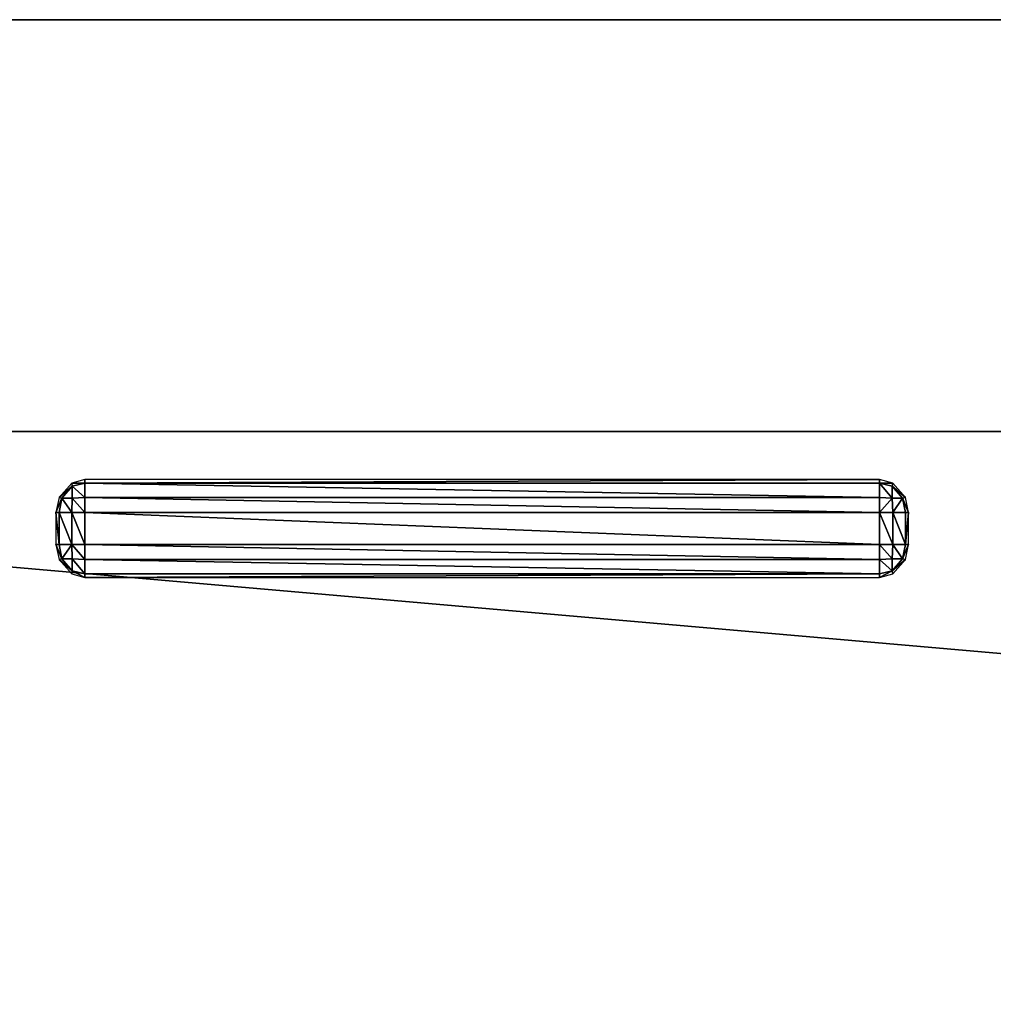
# Model space of a CAD drawing. Extents: x -6.9 to 15.4, y -1.3 to 1.1.
# Tile 12 of 52: x -0.169 to -0.1471, y -0.2775 to -0.2554. Entities that reach past the tile are written whole.
import ezdxf

# ---------------------------------------------------------------- set-up
doc = ezdxf.new("R2010")
doc.units = 0
doc.header["$LTSCALE"] = 0.0254
doc.layers.get('0').update_dxf_attribs({"color": 13, "linetype": 'CONTINUOUS'})

# ---------------------------------------------------------------- blocks, each defined once
blk = doc.blocks.new('GROUP8_1')
at = {"color": 0}
for p, q in [((0.296252, 0.022473, 0.382048), (-0.296252, 0.022473, 0.382048)), ((0.296252, 0.022473, 0.382048), (-0.296252, 0.022473, 0.382048)), ((-0.289859, 0.022473, -0.309772), (0.291538, 0.022473, -0.309772)), ((-0.289859, 0.022473, -0.309772), (0.291538, 0.022473, -0.309772)), ((0.204504, 0.01323, 0.311502), (-0.203486, 0.01323, 0.311502)), ((-0.203486, 0.01323, 0.259289), (0.204504, 0.01323, 0.259289)), ((-0.203486, 0.01323, 0.259289), (0.204504, 0.01323, 0.259289)), ((0.204504, 0.01323, 0.311502), (-0.203486, 0.01323, 0.311502))]:
    blk.add_line(p, q, dxfattribs=at)
at = {"color": 8}
mesh = blk.add_polyface(dxfattribs=at)
corners = [(-0.298009, 0.022473, 0.38027), (0.291538, 0.022473, -0.309772), (-0.289859, 0.022473, -0.309772), (0.298014, 0.022473, 0.38027), (0.296252, 0.022473, 0.382048), (-0.296252, 0.022473, 0.382048)]
mesh.append_faces([[corners[k] for k in face] for face in [(0, 1, 2), (4, 0, 5)]], dxfattribs={"vtx0": -1, "color": 8})
mesh.append_faces([[corners[k] for k in face] for face in [(1, 0, 3), (3, 0, 4)]], dxfattribs={"vtx0": -1, "vtx1": -1, "color": 8})
mesh = blk.add_polyface(dxfattribs=at)
corners = [(-0.296011, -0.019821, 0.382048), (-0.296252, 0.022473, 0.382048), (-0.296252, -0.018557, 0.382048), (0.296252, 0.022473, 0.382048), (-0.295333, -0.020854, 0.382048), (-0.2943, -0.021532, 0.382048), (-0.293036, -0.021773, 0.382048), (0.293036, -0.021773, 0.382048), (0.2943, -0.021532, 0.382048), (0.295333, -0.020854, 0.382048), (0.296011, -0.019821, 0.382048), (0.296252, -0.018557, 0.382048)]
mesh.append_faces([[corners[k] for k in face] for face in [(0, 1, 2), (3, 10, 11)]], dxfattribs={"vtx0": -1, "color": 8})
mesh.append_faces([[corners[k] for k in face] for face in [(1, 0, 3)]], dxfattribs={"vtx0": -1, "vtx1": -1, "color": 8})
mesh.append_faces([[corners[k] for k in face] for face in [(3, 0, 4), (3, 4, 5), (3, 5, 6), (3, 6, 7), (3, 7, 8), (3, 8, 9), (3, 9, 10)]], dxfattribs={"vtx0": -1, "vtx2": -1, "color": 8})
mesh = blk.add_polyface(dxfattribs=at)
corners = [(0.291538, 0.022473, -0.309772), (-0.289859, -0.018378, -0.309772), (-0.289859, 0.022473, -0.309772), (0.291538, -0.018378, -0.309772)]
mesh.append_faces([[corners[k] for k in face] for face in [(0, 1, 2), (1, 0, 3)]], dxfattribs={"vtx0": -1, "color": 8})
mesh = blk.add_polyface(dxfattribs=at)
corners = [(0.204504, 0.01323, 0.311502), (-0.203486, 0.01323, 0.259289), (0.204504, 0.01323, 0.259289), (-0.203486, 0.01323, 0.311502)]
mesh.append_faces([[corners[k] for k in face] for face in [(0, 1, 2), (1, 0, 3)]], dxfattribs={"vtx0": -1, "color": 8})
mesh = blk.add_polyface(dxfattribs=at)
corners = [(0.204504, -0.022473, 0.259289), (-0.203486, 0.01323, 0.259289), (-0.203486, -0.022473, 0.259289), (0.204504, 0.01323, 0.259289)]
mesh.append_faces([[corners[k] for k in face] for face in [(0, 1, 2), (1, 0, 3)]], dxfattribs={"vtx0": -1, "color": 8})
mesh = blk.add_polyface(dxfattribs=at)
corners = [(0.204504, 0.01323, 0.311502), (-0.203486, -0.022473, 0.311502), (-0.203486, 0.01323, 0.311502), (0.204504, -0.022473, 0.311502)]
mesh.append_faces([[corners[k] for k in face] for face in [(0, 1, 2), (1, 0, 3)]], dxfattribs={"vtx0": -1, "color": 8})
blk = doc.blocks.new('GROUP11_1')
at = {"color": 0}
for p, q in [((0.149682, -0.027377, -0.013693), (0.149385, -0.027458, -0.013693)), ((0.167504, -0.027377, -0.013693), (0.149682, -0.027377, -0.013693)), ((0.149682, -0.027377, -0.013693), (0.149682, -0.027459, -0.013404)), ((0.149682, -0.027377, -0.013693), (0.149682, -0.027459, -0.013404)), ((0.167504, -0.027459, -0.013404), (0.167504, -0.027377, -0.013693)), ((0.167801, -0.027458, -0.013693), (0.167504, -0.027377, -0.013693)), ((0.167504, -0.027459, -0.013404), (0.167504, -0.027377, -0.013693)), ((0.149385, -0.027458, -0.013693), (0.1491, -0.027781, -0.013693)), ((0.149161, -0.027795, -0.013416), (0.149397, -0.027527, -0.013416)), ((0.149161, -0.027795, -0.013416), (0.149397, -0.027527, -0.013416)), ((0.149397, -0.027527, -0.013416), (0.149385, -0.027458, -0.013693)), ((0.149397, -0.027527, -0.013416), (0.149385, -0.027458, -0.013693)), ((0.149682, -0.027459, -0.013404), (0.149397, -0.027527, -0.013416)), ((0.149682, -0.027459, -0.013404), (0.149397, -0.027527, -0.013416)), ((0.149397, -0.027527, -0.013416), (0.149397, -0.027795, -0.013187)), ((0.149397, -0.027527, -0.013416), (0.149397, -0.027795, -0.013187)), ((0.167504, -0.027459, -0.013404), (0.149682, -0.027459, -0.013404)), ((0.149682, -0.027459, -0.013404), (0.149682, -0.027782, -0.013128)), ((0.167504, -0.027459, -0.013404), (0.149682, -0.027459, -0.013404)), ((0.149682, -0.027459, -0.013404), (0.149682, -0.027782, -0.013128)), ((0.167504, -0.027782, -0.013128), (0.167504, -0.027459, -0.013404)), ((0.167504, -0.027782, -0.013128), (0.167504, -0.027459, -0.013404)), ((0.167789, -0.027527, -0.013416), (0.167504, -0.027459, -0.013404)), ((0.167789, -0.027527, -0.013416), (0.167504, -0.027459, -0.013404)), ((0.167801, -0.027458, -0.013693), (0.167789, -0.027527, -0.013416)), ((0.167801, -0.027458, -0.013693), (0.167789, -0.027527, -0.013416)), ((0.167789, -0.027795, -0.013187), (0.167789, -0.027527, -0.013416)), ((0.167789, -0.027527, -0.013416), (0.168026, -0.027795, -0.013416)), ((0.167789, -0.027795, -0.013187), (0.167789, -0.027527, -0.013416)), ((0.167789, -0.027527, -0.013416), (0.168026, -0.027795, -0.013416)), ((0.168086, -0.027781, -0.013693), (0.167801, -0.027458, -0.013693)), ((0.1491, -0.027781, -0.013693), (0.149029, -0.028118, -0.013694)), ((0.1491, -0.027781, -0.013693), (0.149161, -0.027795, -0.013416)), ((0.1491, -0.027781, -0.013693), (0.149161, -0.027795, -0.013416)), ((0.149161, -0.027795, -0.013416), (0.1491, -0.028119, -0.013405)), ((0.149161, -0.027795, -0.013416), (0.1491, -0.028119, -0.013405)), ((0.149397, -0.027795, -0.013187), (0.149161, -0.027795, -0.013416)), ((0.149397, -0.027795, -0.013187), (0.149161, -0.027795, -0.013416)), ((0.149385, -0.028119, -0.013128), (0.149397, -0.027795, -0.013187)), ((0.149385, -0.028119, -0.013128), (0.149397, -0.027795, -0.013187)), ((0.149397, -0.027795, -0.013187), (0.149682, -0.027782, -0.013128)), ((0.149397, -0.027795, -0.013187), (0.149682, -0.027782, -0.013128)), ((0.149682, -0.027782, -0.013128), (0.167504, -0.027782, -0.013128)), ((0.149682, -0.027782, -0.013128), (0.167504, -0.027782, -0.013128)), ((0.149682, -0.027782, -0.013128), (0.149682, -0.028119, -0.013059)), ((0.149682, -0.027782, -0.013128), (0.149682, -0.028119, -0.013059)), ((0.167504, -0.028119, -0.013059), (0.167504, -0.027782, -0.013128)), ((0.167504, -0.027782, -0.013128), (0.167789, -0.027795, -0.013187)), ((0.167504, -0.028119, -0.013059), (0.167504, -0.027782, -0.013128)), ((0.167504, -0.027782, -0.013128), (0.167789, -0.027795, -0.013187)), ((0.168026, -0.027795, -0.013416), (0.167789, -0.027795, -0.013187)), ((0.167789, -0.027795, -0.013187), (0.167801, -0.028119, -0.013128)), ((0.168026, -0.027795, -0.013416), (0.167789, -0.027795, -0.013187)), ((0.167789, -0.027795, -0.013187), (0.167801, -0.028119, -0.013128)), ((0.168026, -0.027795, -0.013416), (0.168086, -0.027781, -0.013693)), ((0.168026, -0.027795, -0.013416), (0.168086, -0.027781, -0.013693)), ((0.168086, -0.028119, -0.013405), (0.168026, -0.027795, -0.013416)), ((0.168086, -0.028119, -0.013405), (0.168026, -0.027795, -0.013416)), ((0.168158, -0.028118, -0.013694), (0.168086, -0.027781, -0.013693)), ((0.1491, -0.028119, -0.013405), (0.149029, -0.028118, -0.013694)), ((0.149029, -0.028118, -0.013694), (0.149029, -0.028836, -0.013695)), ((0.1491, -0.028119, -0.013405), (0.149029, -0.028118, -0.013694)), ((0.149385, -0.028119, -0.013128), (0.1491, -0.028119, -0.013405)), ((0.1491, -0.028119, -0.013405), (0.1491, -0.028837, -0.013406)), ((0.1491, -0.028119, -0.013405), (0.1491, -0.028837, -0.013406)), ((0.149385, -0.028119, -0.013128), (0.1491, -0.028119, -0.013405)), ((0.149385, -0.028837, -0.013129), (0.149385, -0.028119, -0.013128)), ((0.149682, -0.028119, -0.013059), (0.149385, -0.028119, -0.013128)), ((0.149385, -0.028837, -0.013129), (0.149385, -0.028119, -0.013128)), ((0.149682, -0.028119, -0.013059), (0.149385, -0.028119, -0.013128)), ((0.167504, -0.028119, -0.013059), (0.149682, -0.028119, -0.013059)), ((0.149682, -0.028119, -0.013059), (0.149682, -0.028837, -0.01306)), ((0.149682, -0.028119, -0.013059), (0.149682, -0.028837, -0.01306)), ((0.167504, -0.028119, -0.013059), (0.149682, -0.028119, -0.013059)), ((0.167504, -0.028837, -0.01306), (0.167504, -0.028119, -0.013059)), ((0.167801, -0.028119, -0.013128), (0.167504, -0.028119, -0.013059)), ((0.167504, -0.028837, -0.01306), (0.167504, -0.028119, -0.013059)), ((0.167801, -0.028119, -0.013128), (0.167504, -0.028119, -0.013059)), ((0.168086, -0.028119, -0.013405), (0.167801, -0.028119, -0.013128)), ((0.167801, -0.028119, -0.013128), (0.167801, -0.028837, -0.013129)), ((0.167801, -0.028119, -0.013128), (0.167801, -0.028837, -0.013129)), ((0.168086, -0.028119, -0.013405), (0.167801, -0.028119, -0.013128)), ((0.168158, -0.028118, -0.013694), (0.168086, -0.028119, -0.013405)), ((0.168158, -0.028118, -0.013694), (0.168086, -0.028119, -0.013405)), ((0.168086, -0.028119, -0.013405), (0.168086, -0.028837, -0.013406)), ((0.168086, -0.028119, -0.013405), (0.168086, -0.028837, -0.013406)), ((0.168158, -0.028836, -0.013695), (0.168158, -0.028118, -0.013694)), ((0.149029, -0.028836, -0.013695), (0.1491, -0.028837, -0.013406)), ((0.149029, -0.028836, -0.013695), (0.1491, -0.028837, -0.013406)), ((0.149029, -0.028836, -0.013695), (0.1491, -0.029173, -0.013695)), ((0.1491, -0.028837, -0.013406), (0.149385, -0.028837, -0.013129)), ((0.1491, -0.028837, -0.013406), (0.149385, -0.028837, -0.013129)), ((0.1491, -0.028837, -0.013406), (0.149161, -0.02916, -0.013418)), ((0.1491, -0.028837, -0.013406), (0.149161, -0.02916, -0.013418)), ((0.149385, -0.028837, -0.013129), (0.149682, -0.028837, -0.01306)), ((0.149397, -0.029161, -0.013188), (0.149385, -0.028837, -0.013129)), ((0.149385, -0.028837, -0.013129), (0.149682, -0.028837, -0.01306)), ((0.149397, -0.029161, -0.013188), (0.149385, -0.028837, -0.013129)), ((0.149682, -0.028837, -0.01306), (0.167504, -0.028837, -0.01306)), ((0.149682, -0.028837, -0.01306), (0.167504, -0.028837, -0.01306)), ((0.149682, -0.028837, -0.01306), (0.149682, -0.029174, -0.013129)), ((0.149682, -0.028837, -0.01306), (0.149682, -0.029174, -0.013129)), ((0.167504, -0.028837, -0.01306), (0.167801, -0.028837, -0.013129)), ((0.167504, -0.029174, -0.013129), (0.167504, -0.028837, -0.01306)), ((0.167504, -0.028837, -0.01306), (0.167801, -0.028837, -0.013129)), ((0.167504, -0.029174, -0.013129), (0.167504, -0.028837, -0.01306)), ((0.167801, -0.028837, -0.013129), (0.167789, -0.029161, -0.013188)), ((0.167801, -0.028837, -0.013129), (0.167789, -0.029161, -0.013188)), ((0.167801, -0.028837, -0.013129), (0.168086, -0.028837, -0.013406)), ((0.167801, -0.028837, -0.013129), (0.168086, -0.028837, -0.013406)), ((0.168026, -0.02916, -0.013418), (0.168086, -0.028837, -0.013406)), ((0.168026, -0.02916, -0.013418), (0.168086, -0.028837, -0.013406)), ((0.168086, -0.028837, -0.013406), (0.168158, -0.028836, -0.013695)), ((0.168086, -0.029173, -0.013695), (0.168158, -0.028836, -0.013695)), ((0.168086, -0.028837, -0.013406), (0.168158, -0.028836, -0.013695)), ((0.149161, -0.02916, -0.013418), (0.1491, -0.029173, -0.013695)), ((0.149161, -0.02916, -0.013418), (0.1491, -0.029173, -0.013695)), ((0.149397, -0.029428, -0.013418), (0.149161, -0.02916, -0.013418)), ((0.149161, -0.02916, -0.013418), (0.149397, -0.029161, -0.013188)), ((0.149161, -0.02916, -0.013418), (0.149397, -0.029161, -0.013188)), ((0.149397, -0.029428, -0.013418), (0.149161, -0.02916, -0.013418)), ((0.149682, -0.029174, -0.013129), (0.149397, -0.029161, -0.013188)), ((0.149397, -0.029161, -0.013188), (0.149397, -0.029428, -0.013418)), ((0.149397, -0.029161, -0.013188), (0.149397, -0.029428, -0.013418)), ((0.149682, -0.029174, -0.013129), (0.149397, -0.029161, -0.013188)), ((0.167789, -0.029161, -0.013188), (0.167504, -0.029174, -0.013129)), ((0.167789, -0.029161, -0.013188), (0.167504, -0.029174, -0.013129)), ((0.167789, -0.029161, -0.013188), (0.168026, -0.02916, -0.013418)), ((0.168026, -0.02916, -0.013418), (0.167789, -0.029428, -0.013418)), ((0.167789, -0.029161, -0.013188), (0.168026, -0.02916, -0.013418)), ((0.168026, -0.02916, -0.013418), (0.167789, -0.029428, -0.013418)), ((0.167789, -0.029428, -0.013418), (0.167789, -0.029161, -0.013188)), ((0.167789, -0.029428, -0.013418), (0.167789, -0.029161, -0.013188)), ((0.168086, -0.029173, -0.013695), (0.168026, -0.02916, -0.013418)), ((0.168086, -0.029173, -0.013695), (0.168026, -0.02916, -0.013418)), ((0.1491, -0.029173, -0.013695), (0.149385, -0.029496, -0.013695)), ((0.167504, -0.029174, -0.013129), (0.149682, -0.029174, -0.013129)), ((0.149682, -0.029174, -0.013129), (0.149682, -0.029497, -0.013406)), ((0.167504, -0.029174, -0.013129), (0.149682, -0.029174, -0.013129)), ((0.149682, -0.029174, -0.013129), (0.149682, -0.029497, -0.013406)), ((0.167504, -0.029497, -0.013406), (0.167504, -0.029174, -0.013129)), ((0.167504, -0.029497, -0.013406), (0.167504, -0.029174, -0.013129)), ((0.167801, -0.029496, -0.013695), (0.168086, -0.029173, -0.013695)), ((0.149385, -0.029496, -0.013695), (0.149397, -0.029428, -0.013418)), ((0.149385, -0.029496, -0.013695), (0.149397, -0.029428, -0.013418)), ((0.149385, -0.029496, -0.013695), (0.149682, -0.029577, -0.013695)), ((0.149397, -0.029428, -0.013418), (0.149682, -0.029497, -0.013406)), ((0.149397, -0.029428, -0.013418), (0.149682, -0.029497, -0.013406)), ((0.167504, -0.029497, -0.013406), (0.149682, -0.029497, -0.013406)), ((0.149682, -0.029497, -0.013406), (0.149682, -0.029577, -0.013695)), ((0.167504, -0.029497, -0.013406), (0.149682, -0.029497, -0.013406)), ((0.149682, -0.029497, -0.013406), (0.149682, -0.029577, -0.013695)), ((0.149682, -0.029577, -0.013695), (0.167504, -0.029577, -0.013695)), ((0.167504, -0.029497, -0.013406), (0.167789, -0.029428, -0.013418)), ((0.167504, -0.029497, -0.013406), (0.167789, -0.029428, -0.013418)), ((0.167504, -0.029577, -0.013695), (0.167801, -0.029496, -0.013695)), ((0.167504, -0.029577, -0.013695), (0.167504, -0.029497, -0.013406)), ((0.167504, -0.029577, -0.013695), (0.167504, -0.029497, -0.013406)), ((0.167789, -0.029428, -0.013418), (0.167801, -0.029496, -0.013695)), ((0.167789, -0.029428, -0.013418), (0.167801, -0.029496, -0.013695))]:
    blk.add_line(p, q, dxfattribs=at)
at = {"color": 8}
mesh = blk.add_polyface(dxfattribs=at)
corners = [(0.149397, -0.027527, -0.013416), (0.149682, -0.027377, -0.013693), (0.149385, -0.027458, -0.013693), (0.149682, -0.027459, -0.013404)]
mesh.append_faces([[corners[k] for k in face] for face in [(0, 1, 2), (1, 0, 3)]], dxfattribs={"vtx0": -1, "color": 8})
mesh = blk.add_polyface(dxfattribs=at)
corners = [(0.149682, -0.027459, -0.013404), (0.167504, -0.027377, -0.013693), (0.149682, -0.027377, -0.013693), (0.167504, -0.027459, -0.013404)]
mesh.append_faces([[corners[k] for k in face] for face in [(0, 1, 2), (1, 0, 3)]], dxfattribs={"vtx0": -1, "color": 8})
mesh = blk.add_polyface(dxfattribs=at)
corners = [(0.167504, -0.027377, -0.013693), (0.167789, -0.027527, -0.013416), (0.167801, -0.027458, -0.013693), (0.167504, -0.027459, -0.013404)]
mesh.append_faces([[corners[k] for k in face] for face in [(0, 1, 2), (1, 0, 3)]], dxfattribs={"vtx0": -1, "color": 8})
mesh = blk.add_polyface(dxfattribs=at)
corners = [(0.149397, -0.027527, -0.013416), (0.1491, -0.027781, -0.013693), (0.149161, -0.027795, -0.013416), (0.149385, -0.027458, -0.013693)]
mesh.append_faces([[corners[k] for k in face] for face in [(0, 1, 2), (1, 0, 3)]], dxfattribs={"vtx0": -1, "color": 8})
mesh = blk.add_polyface(dxfattribs=at)
corners = [(0.149397, -0.027527, -0.013416), (0.149161, -0.027795, -0.013416), (0.149397, -0.027795, -0.013187)]
mesh.append_faces([[corners[k] for k in face] for face in [(0, 1, 2)]], dxfattribs={"color": 8})
mesh = blk.add_polyface(dxfattribs=at)
corners = [(0.149682, -0.027782, -0.013128), (0.149397, -0.027527, -0.013416), (0.149397, -0.027795, -0.013187), (0.149682, -0.027459, -0.013404)]
mesh.append_faces([[corners[k] for k in face] for face in [(0, 1, 2), (1, 0, 3)]], dxfattribs={"vtx0": -1, "color": 8})
mesh = blk.add_polyface(dxfattribs=at)
corners = [(0.167504, -0.027782, -0.013128), (0.149682, -0.027459, -0.013404), (0.149682, -0.027782, -0.013128), (0.167504, -0.027459, -0.013404)]
mesh.append_faces([[corners[k] for k in face] for face in [(0, 1, 2), (1, 0, 3)]], dxfattribs={"vtx0": -1, "color": 8})
mesh = blk.add_polyface(dxfattribs=at)
corners = [(0.167789, -0.027795, -0.013187), (0.167504, -0.027459, -0.013404), (0.167504, -0.027782, -0.013128), (0.167789, -0.027527, -0.013416)]
mesh.append_faces([[corners[k] for k in face] for face in [(0, 1, 2), (1, 0, 3)]], dxfattribs={"vtx0": -1, "color": 8})
mesh = blk.add_polyface(dxfattribs=at)
corners = [(0.168086, -0.027781, -0.013693), (0.167789, -0.027527, -0.013416), (0.168026, -0.027795, -0.013416), (0.167801, -0.027458, -0.013693)]
mesh.append_faces([[corners[k] for k in face] for face in [(0, 1, 2), (1, 0, 3)]], dxfattribs={"vtx0": -1, "color": 8})
mesh = blk.add_polyface(dxfattribs=at)
corners = [(0.168026, -0.027795, -0.013416), (0.167789, -0.027527, -0.013416), (0.167789, -0.027795, -0.013187)]
mesh.append_faces([[corners[k] for k in face] for face in [(0, 1, 2)]], dxfattribs={"color": 8})
mesh = blk.add_polyface(dxfattribs=at)
corners = [(0.149161, -0.027795, -0.013416), (0.149029, -0.028118, -0.013694), (0.1491, -0.028119, -0.013405), (0.1491, -0.027781, -0.013693)]
mesh.append_faces([[corners[k] for k in face] for face in [(0, 1, 2), (1, 0, 3)]], dxfattribs={"vtx0": -1, "color": 8})
mesh = blk.add_polyface(dxfattribs=at)
corners = [(0.149385, -0.028119, -0.013128), (0.149161, -0.027795, -0.013416), (0.1491, -0.028119, -0.013405), (0.149397, -0.027795, -0.013187)]
mesh.append_faces([[corners[k] for k in face] for face in [(0, 1, 2), (1, 0, 3)]], dxfattribs={"vtx0": -1, "color": 8})
mesh = blk.add_polyface(dxfattribs=at)
corners = [(0.149682, -0.028119, -0.013059), (0.149397, -0.027795, -0.013187), (0.149385, -0.028119, -0.013128), (0.149682, -0.027782, -0.013128)]
mesh.append_faces([[corners[k] for k in face] for face in [(0, 1, 2), (1, 0, 3)]], dxfattribs={"vtx0": -1, "color": 8})
mesh = blk.add_polyface(dxfattribs=at)
corners = [(0.167504, -0.028119, -0.013059), (0.149682, -0.027782, -0.013128), (0.149682, -0.028119, -0.013059), (0.167504, -0.027782, -0.013128)]
mesh.append_faces([[corners[k] for k in face] for face in [(0, 1, 2), (1, 0, 3)]], dxfattribs={"vtx0": -1, "color": 8})
mesh = blk.add_polyface(dxfattribs=at)
corners = [(0.167801, -0.028119, -0.013128), (0.167504, -0.027782, -0.013128), (0.167504, -0.028119, -0.013059), (0.167789, -0.027795, -0.013187)]
mesh.append_faces([[corners[k] for k in face] for face in [(0, 1, 2), (1, 0, 3)]], dxfattribs={"vtx0": -1, "color": 8})
mesh = blk.add_polyface(dxfattribs=at)
corners = [(0.167801, -0.028119, -0.013128), (0.168026, -0.027795, -0.013416), (0.167789, -0.027795, -0.013187), (0.168086, -0.028119, -0.013405)]
mesh.append_faces([[corners[k] for k in face] for face in [(0, 1, 2), (1, 0, 3)]], dxfattribs={"vtx0": -1, "color": 8})
mesh = blk.add_polyface(dxfattribs=at)
corners = [(0.168158, -0.028118, -0.013694), (0.168026, -0.027795, -0.013416), (0.168086, -0.028119, -0.013405), (0.168086, -0.027781, -0.013693)]
mesh.append_faces([[corners[k] for k in face] for face in [(0, 1, 2), (1, 0, 3)]], dxfattribs={"vtx0": -1, "color": 8})
mesh = blk.add_polyface(dxfattribs=at)
corners = [(0.1491, -0.028119, -0.013405), (0.149029, -0.028836, -0.013695), (0.1491, -0.028837, -0.013406), (0.149029, -0.028118, -0.013694)]
mesh.append_faces([[corners[k] for k in face] for face in [(0, 1, 2), (1, 0, 3)]], dxfattribs={"vtx0": -1, "color": 8})
mesh = blk.add_polyface(dxfattribs=at)
corners = [(0.149385, -0.028837, -0.013129), (0.1491, -0.028119, -0.013405), (0.1491, -0.028837, -0.013406), (0.149385, -0.028119, -0.013128)]
mesh.append_faces([[corners[k] for k in face] for face in [(0, 1, 2), (1, 0, 3)]], dxfattribs={"vtx0": -1, "color": 8})
mesh = blk.add_polyface(dxfattribs=at)
corners = [(0.149682, -0.028837, -0.01306), (0.149385, -0.028119, -0.013128), (0.149385, -0.028837, -0.013129), (0.149682, -0.028119, -0.013059)]
mesh.append_faces([[corners[k] for k in face] for face in [(0, 1, 2), (1, 0, 3)]], dxfattribs={"vtx0": -1, "color": 8})
mesh = blk.add_polyface(dxfattribs=at)
corners = [(0.167504, -0.028837, -0.01306), (0.149682, -0.028119, -0.013059), (0.149682, -0.028837, -0.01306), (0.167504, -0.028119, -0.013059)]
mesh.append_faces([[corners[k] for k in face] for face in [(0, 1, 2), (1, 0, 3)]], dxfattribs={"vtx0": -1, "color": 8})
mesh = blk.add_polyface(dxfattribs=at)
corners = [(0.167801, -0.028837, -0.013129), (0.167504, -0.028119, -0.013059), (0.167504, -0.028837, -0.01306), (0.167801, -0.028119, -0.013128)]
mesh.append_faces([[corners[k] for k in face] for face in [(0, 1, 2), (1, 0, 3)]], dxfattribs={"vtx0": -1, "color": 8})
mesh = blk.add_polyface(dxfattribs=at)
corners = [(0.168086, -0.028837, -0.013406), (0.167801, -0.028119, -0.013128), (0.167801, -0.028837, -0.013129), (0.168086, -0.028119, -0.013405)]
mesh.append_faces([[corners[k] for k in face] for face in [(0, 1, 2), (1, 0, 3)]], dxfattribs={"vtx0": -1, "color": 8})
mesh = blk.add_polyface(dxfattribs=at)
corners = [(0.168158, -0.028836, -0.013695), (0.168086, -0.028119, -0.013405), (0.168086, -0.028837, -0.013406), (0.168158, -0.028118, -0.013694)]
mesh.append_faces([[corners[k] for k in face] for face in [(0, 1, 2), (1, 0, 3)]], dxfattribs={"vtx0": -1, "color": 8})
mesh = blk.add_polyface(dxfattribs=at)
corners = [(0.149161, -0.02916, -0.013418), (0.149029, -0.028836, -0.013695), (0.1491, -0.029173, -0.013695), (0.1491, -0.028837, -0.013406)]
mesh.append_faces([[corners[k] for k in face] for face in [(0, 1, 2), (1, 0, 3)]], dxfattribs={"vtx0": -1, "color": 8})
mesh = blk.add_polyface(dxfattribs=at)
corners = [(0.149161, -0.02916, -0.013418), (0.149385, -0.028837, -0.013129), (0.1491, -0.028837, -0.013406), (0.149397, -0.029161, -0.013188)]
mesh.append_faces([[corners[k] for k in face] for face in [(0, 1, 2), (1, 0, 3)]], dxfattribs={"vtx0": -1, "color": 8})
mesh = blk.add_polyface(dxfattribs=at)
corners = [(0.149397, -0.029161, -0.013188), (0.149682, -0.028837, -0.01306), (0.149385, -0.028837, -0.013129), (0.149682, -0.029174, -0.013129)]
mesh.append_faces([[corners[k] for k in face] for face in [(0, 1, 2), (1, 0, 3)]], dxfattribs={"vtx0": -1, "color": 8})
mesh = blk.add_polyface(dxfattribs=at)
corners = [(0.167504, -0.029174, -0.013129), (0.149682, -0.028837, -0.01306), (0.149682, -0.029174, -0.013129), (0.167504, -0.028837, -0.01306)]
mesh.append_faces([[corners[k] for k in face] for face in [(0, 1, 2), (1, 0, 3)]], dxfattribs={"vtx0": -1, "color": 8})
mesh = blk.add_polyface(dxfattribs=at)
corners = [(0.167789, -0.029161, -0.013188), (0.167504, -0.028837, -0.01306), (0.167504, -0.029174, -0.013129), (0.167801, -0.028837, -0.013129)]
mesh.append_faces([[corners[k] for k in face] for face in [(0, 1, 2), (1, 0, 3)]], dxfattribs={"vtx0": -1, "color": 8})
mesh = blk.add_polyface(dxfattribs=at)
corners = [(0.168026, -0.02916, -0.013418), (0.167801, -0.028837, -0.013129), (0.167789, -0.029161, -0.013188), (0.168086, -0.028837, -0.013406)]
mesh.append_faces([[corners[k] for k in face] for face in [(0, 1, 2), (1, 0, 3)]], dxfattribs={"vtx0": -1, "color": 8})
mesh = blk.add_polyface(dxfattribs=at)
corners = [(0.168158, -0.028836, -0.013695), (0.168026, -0.02916, -0.013418), (0.168086, -0.029173, -0.013695), (0.168086, -0.028837, -0.013406)]
mesh.append_faces([[corners[k] for k in face] for face in [(0, 1, 2), (1, 0, 3)]], dxfattribs={"vtx0": -1, "color": 8})
mesh = blk.add_polyface(dxfattribs=at)
corners = [(0.149397, -0.029428, -0.013418), (0.1491, -0.029173, -0.013695), (0.149385, -0.029496, -0.013695), (0.149161, -0.02916, -0.013418)]
mesh.append_faces([[corners[k] for k in face] for face in [(0, 1, 2), (1, 0, 3)]], dxfattribs={"vtx0": -1, "color": 8})
mesh = blk.add_polyface(dxfattribs=at)
corners = [(0.149397, -0.029161, -0.013188), (0.149161, -0.02916, -0.013418), (0.149397, -0.029428, -0.013418)]
mesh.append_faces([[corners[k] for k in face] for face in [(0, 1, 2)]], dxfattribs={"color": 8})
mesh = blk.add_polyface(dxfattribs=at)
corners = [(0.149682, -0.029497, -0.013406), (0.149397, -0.029161, -0.013188), (0.149397, -0.029428, -0.013418), (0.149682, -0.029174, -0.013129)]
mesh.append_faces([[corners[k] for k in face] for face in [(0, 1, 2), (1, 0, 3)]], dxfattribs={"vtx0": -1, "color": 8})
mesh = blk.add_polyface(dxfattribs=at)
corners = [(0.167789, -0.029428, -0.013418), (0.167504, -0.029174, -0.013129), (0.167504, -0.029497, -0.013406), (0.167789, -0.029161, -0.013188)]
mesh.append_faces([[corners[k] for k in face] for face in [(0, 1, 2), (1, 0, 3)]], dxfattribs={"vtx0": -1, "color": 8})
mesh = blk.add_polyface(dxfattribs=at)
corners = [(0.168086, -0.029173, -0.013695), (0.167789, -0.029428, -0.013418), (0.167801, -0.029496, -0.013695), (0.168026, -0.02916, -0.013418)]
mesh.append_faces([[corners[k] for k in face] for face in [(0, 1, 2), (1, 0, 3)]], dxfattribs={"vtx0": -1, "color": 8})
mesh = blk.add_polyface(dxfattribs=at)
corners = [(0.168026, -0.02916, -0.013418), (0.167789, -0.029161, -0.013188), (0.167789, -0.029428, -0.013418)]
mesh.append_faces([[corners[k] for k in face] for face in [(0, 1, 2)]], dxfattribs={"color": 8})
mesh = blk.add_polyface(dxfattribs=at)
corners = [(0.167504, -0.029497, -0.013406), (0.149682, -0.029174, -0.013129), (0.149682, -0.029497, -0.013406), (0.167504, -0.029174, -0.013129)]
mesh.append_faces([[corners[k] for k in face] for face in [(0, 1, 2), (1, 0, 3)]], dxfattribs={"vtx0": -1, "color": 8})
mesh = blk.add_polyface(dxfattribs=at)
corners = [(0.149682, -0.029497, -0.013406), (0.149385, -0.029496, -0.013695), (0.149682, -0.029577, -0.013695), (0.149397, -0.029428, -0.013418)]
mesh.append_faces([[corners[k] for k in face] for face in [(0, 1, 2), (1, 0, 3)]], dxfattribs={"vtx0": -1, "color": 8})
mesh = blk.add_polyface(dxfattribs=at)
corners = [(0.167504, -0.029497, -0.013406), (0.149682, -0.029577, -0.013695), (0.167504, -0.029577, -0.013695), (0.149682, -0.029497, -0.013406)]
mesh.append_faces([[corners[k] for k in face] for face in [(0, 1, 2), (1, 0, 3)]], dxfattribs={"vtx0": -1, "color": 8})
mesh = blk.add_polyface(dxfattribs=at)
corners = [(0.167801, -0.029496, -0.013695), (0.167504, -0.029497, -0.013406), (0.167504, -0.029577, -0.013695), (0.167789, -0.029428, -0.013418)]
mesh.append_faces([[corners[k] for k in face] for face in [(0, 1, 2), (1, 0, 3)]], dxfattribs={"vtx0": -1, "color": 8})
blk = doc.blocks.new('GROUP9_1')
at = {"color": 8}
blk.add_blockref('GROUP11_1', (0, 0), dxfattribs=at)
blk = doc.blocks.new('GROUP24_1')
at = {"color": 8}
mesh = blk.add_polyface(dxfattribs=at)
corners = [(-0.176673, -0.014806, 0.302532), (-0.108848, -0.022473, 0.302532), (-0.199676, -0.022473, 0.302532), (-0.108848, 0.006152, 0.302532)]
mesh.append_faces([[corners[k] for k in face] for face in [(0, 1, 2), (1, 0, 3)]], dxfattribs={"vtx0": -1, "color": 8})
mesh = blk.add_polyface(dxfattribs=at)
corners = [(-0.176673, -0.014806, 0.302532), (-0.108848, 0.002972, 0.292071), (-0.108848, 0.006152, 0.302532)]
mesh.append_faces([[corners[k] for k in face] for face in [(0, 1, 2)]], dxfattribs={"color": 8})
mesh = blk.add_polyface(dxfattribs=at)
corners = [(-0.176673, -0.014806, 0.302532), (-0.161629, -0.010358, 0.290886), (-0.108848, 0.002972, 0.292071)]
mesh.append_faces([[corners[k] for k in face] for face in [(0, 1, 2)]], dxfattribs={"color": 8})
mesh = blk.add_polyface(dxfattribs=at)
corners = [(-0.108848, 0.002972, 0.292071), (-0.161629, -0.010358, 0.290886), (-0.15134, -0.01103, 0.280752)]
mesh.append_faces([[corners[k] for k in face] for face in [(0, 1, 2)]], dxfattribs={"color": 8})
mesh = blk.add_polyface(dxfattribs=at)
corners = [(-0.108848, 0.002972, 0.292071), (-0.15134, -0.01103, 0.280752), (-0.108848, -0.002919, 0.282151)]
mesh.append_faces([[corners[k] for k in face] for face in [(0, 1, 2)]], dxfattribs={"color": 8})
blk = doc.blocks.new('GROUP22_1')
at = {"color": 8}
blk.add_blockref('GROUP24_1', (0, 0), dxfattribs=at)
blk = doc.blocks.new('GROUP6_1')
at = {"color": 8}
for name in ['GROUP22_1', 'GROUP8_1']:
    blk.add_blockref(name, (0, 0), dxfattribs=at)
at = {"color": 8, "rotation": 179.9999949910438}
blk.add_blockref('GROUP9_1', (0.000395, -0.017421, 0.396223), dxfattribs=at)
blk = doc.blocks.new('GROUP0_1')
at = {"color": 8}
blk.add_blockref('GROUP6_1', (-0.000395, -0.277843, 0.470343), dxfattribs=at)

msp = doc.modelspace()

# ---------------------------------------------------------------- block references
at = {"color": 254}
msp.add_blockref('GROUP0_1', (0, 0), dxfattribs=at)

doc.saveas('drawing.dxf')
